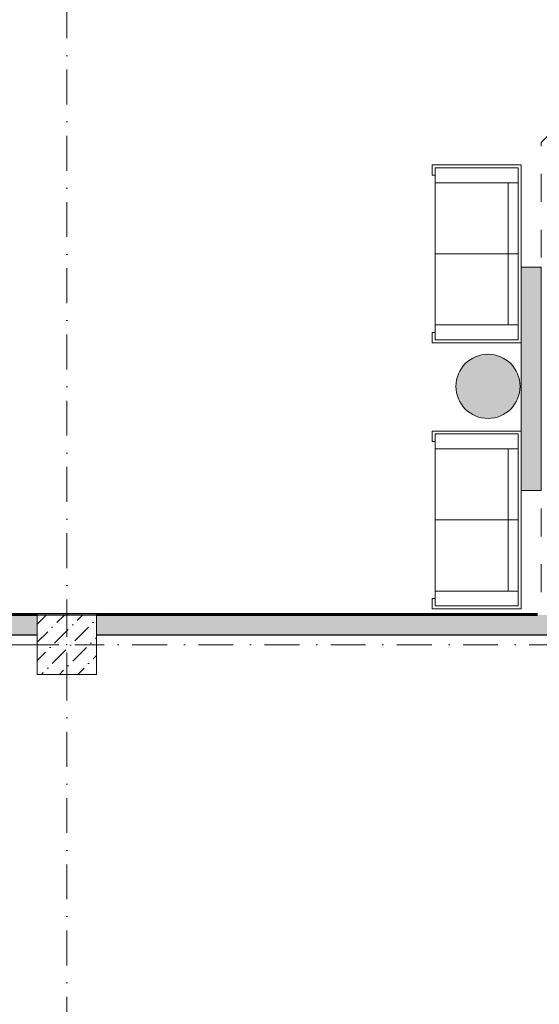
# Model space of a CAD drawing. Header units: millimetres. Extents: x -59761 to 112741, y -57975 to 46221.
# Tile 37 of 256: x 17523 to 22787, y -39640 to -29673. Entities that reach past the tile are written whole.
import ezdxf

# ---------------------------------------------------------------- set-up
doc = ezdxf.new("R2010")
doc.units = ezdxf.units.MM
for name, pattern in [('Wipeout_Contour', [1000, 0, -1000]), ('Штриховая', [564.444447, 282.222223, -282.222223]), ('Штрихпунктирная', [670.277762, 352.777767, -176.388884, 0, -141.111112])]:
    doc.linetypes.add(name, pattern=pattern)
for name, color, linetype in [('Интерьер - Мебель', 7, 'Continuous'), ('Интерьер - Фитостена', 7, 'Continuous'), ('Конструктив - ГКЛ', 7, 'Continuous'), ('Конструктив - Колонны', 7, 'Continuous'), ('Конструктив - Стены Внутр сущ.', 7, 'Continuous'), ('Элемент Модели - Зона', 7, 'Continuous'), ('Элемент Модели - Оси', 2, 'Continuous')]:
    doc.layers.add(name, color=color, linetype=linetype)

msp = doc.modelspace()

# ---------------------------------------------------------------- hatches: boundary and pattern name
at = {"layer": 'Интерьер - Мебель', "linetype": 'Continuous', "lineweight": 0}
msp.add_hatch(color=47, dxfattribs=at).paths.add_polyline_path([(22267.31, -33709.32, 1), (22267.31, -33059.32, 1)])
at = {"layer": 'Интерьер - Фитостена', "linetype": 'Continuous', "lineweight": 0}
msp.add_hatch(color=255, dxfattribs=at).paths.add_polyline_path([(22804.74, -34440), (22804.74, -32178.9), (22604.74, -32178.9), (22604.74, -34440)])
at = {"layer": 'Конструктив - ГКЛ', "linetype": 'Continuous', "lineweight": 5}
msp.add_hatch(color=9, dxfattribs=at).paths.add_polyline_path([(-300, -35688), (-300, -35700), (22769.74, -35700), (22769.74, -35688)])
at = {"layer": 'Конструктив - Стены Внутр сущ.', "linetype": 'Continuous', "lineweight": 15}
for points in [[(9300, -35700), (9300, -35900), (17700, -35900), (17700, -35700)], [(18300, -35700), (18300, -35900), (26700.06, -35900), (26700.06, -35700)]]:
    msp.add_hatch(color=7, dxfattribs=at).paths.add_polyline_path(points)

# ---------------------------------------------------------------- linework, layer by layer
at = {"layer": 'Интерьер - Мебель', "color": 7, "linetype": 'Continuous', "lineweight": 15}
for p, q in [((21702.18, -31143.06), (22602.18, -31143.06)), ((21702.18, -31143.06), (21702.18, -31248.06)), ((21732.18, -31173.06), (21732.18, -32913.06)), ((22572.18, -31173.06), (21732.18, -31173.06)), ((22572.18, -32913.06), (22572.18, -31173.06)), ((22602.18, -31143.06), (22602.18, -32943.06)), ((21702.18, -31248.06), (21732.18, -31248.06)), ((21732.18, -31323.06), (22572.18, -31323.06)), ((22472.18, -31323.06), (22472.18, -32763.06)), ((21732.18, -32043.06), (22572.18, -32043.06)), ((21732.18, -32763.06), (22572.18, -32763.06)), ((21702.18, -32943.06), (21702.18, -32838.06)), ((21702.18, -32838.06), (21732.18, -32838.06)), ((21702.18, -32943.06), (22602.18, -32943.06)), ((21732.18, -32913.06), (22572.18, -32913.06)), ((21702.18, -33836.71), (22602.18, -33836.71)), ((21702.18, -33836.71), (21702.18, -33941.71)), ((21732.18, -33866.71), (21732.18, -35606.71)), ((22572.18, -33866.71), (21732.18, -33866.71)), ((22572.18, -35606.71), (22572.18, -33866.71)), ((22602.18, -33836.71), (22602.18, -35636.71)), ((21702.18, -33941.71), (21732.18, -33941.71)), ((21732.18, -34016.71), (22572.18, -34016.71)), ((22472.18, -34016.71), (22472.18, -35456.71)), ((21732.18, -34736.71), (22572.18, -34736.71)), ((21732.18, -35456.71), (22572.18, -35456.71)), ((21702.18, -35636.71), (21702.18, -35531.71)), ((21702.18, -35531.71), (21732.18, -35531.71)), ((21702.18, -35636.71), (22602.18, -35636.71)), ((21732.18, -35606.71), (22572.18, -35606.71))]:
    msp.add_line(p, q, dxfattribs=at)
at = {"layer": 'Интерьер - Мебель', "color": 7, "linetype": 'Continuous', "lineweight": 15, "flags": 128}
msp.add_lwpolyline([(22267.31, -33709.32, 1), (22267.31, -33059.32, 1)], format="xyb", close=True, dxfattribs=at)
at = {"layer": 'Интерьер - Фитостена', "color": 7, "linetype": 'Continuous', "lineweight": 15, "flags": 128}
msp.add_lwpolyline([(22804.74, -34440), (22804.74, -32178.9), (22604.74, -32178.9), (22604.74, -34440)], close=True, dxfattribs=at)
at = {"layer": 'Конструктив - ГКЛ', "color": 7, "linetype": 'Continuous', "lineweight": 30, "flags": 128}
for points in [[(22769.74, -35688), (-300, -35688)], [(9300, -35700), (17700, -35700)], [(18300, -35700), (22769.74, -35700)]]:
    msp.add_lwpolyline(points, dxfattribs=at)
at = {"layer": 'Конструктив - Стены Внутр сущ.', "color": 7, "linetype": 'Continuous', "lineweight": 30, "flags": 128}
for points in [[(17700, -35700), (9300, -35700)], [(22769.74, -35700), (18300, -35700)], [(9300, -35900), (17700, -35900)], [(18300, -35900), (26700.06, -35900)]]:
    msp.add_lwpolyline(points, dxfattribs=at)
at = {"layer": 'Элемент Модели - Зона', "color": 253, "linetype": 'Штриховая', "lineweight": 15, "flags": 128}
msp.add_lwpolyline([(-8850, -26462.5), (-8890, -26462.5), (-8890, -35700), (300, -35700), (22804.74, -35700), (22804.74, -30917.04), (26685.92, -27035.86), (26700.06, -27050), (26720.02, -27050), (26720.02, -27030), (26680.06, -27030), (26680.06, -26966.28), (22804.74, -23090.96), (22804.74, -20310.5), (20654.74, -20310.5), (20654.74, -17920), (18300, -17920), (18300, -18300), (17700, -18300), (17700, -17920), (9300, -17920), (9300, -18300), (8843.73, -18300), (8843.73, -19745.4), (5659.84, -22929.3), (300, -22929.3), (300, -26350), (300, -26462.5), (300, -26950), (-300, -26950), (-300, -26462.5), (-8250, -26462.5), (-8250, -26950), (-8850, -26950)], close=True, dxfattribs=at)
at = {"layer": 'Элемент Модели - Оси', "color": 7, "linetype": 'Штрихпунктирная', "lineweight": 15}
for p, q in [((18000, 38200), (18000, -55975)), ((-57760.58, -36000), (110650, -36000))]:
    msp.add_line(p, q, dxfattribs=at)

# ---------------------------------------------------------------- next in the draw order: wipeouts: each hides what was drawn before it
at = {"color": 254, "linetype": 'Wipeout_Contour', "lineweight": 0, "ltscale": 9986399.172282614}
msp.add_wipeout([(17700, -36300), (18300, -36300), (18300, -35700), (17700, -35700)], dxfattribs=at).dxf.layer = 'Конструктив - Колонны'

# ---------------------------------------------------------------- next in the draw order: hatches: boundary and pattern name
at = {"layer": 'Конструктив - Колонны', "linetype": 'Continuous', "lineweight": 15}
h = msp.add_hatch(dxfattribs=at)
h.set_pattern_fill('БЕТОН_01_000D', style=0, pattern_type=2)
h.set_pattern_definition([(45, (-45000, -54000), (-183.8478, 183.8478), [195, -65, 0, -65]), (45, (-44977.02, -53793.17), (-183.8478, 183.8478), [195, -65, 0, -65])])
h.paths.add_polyline_path([(17700, -36300), (18300, -36300), (18300, -35700), (17700, -35700)])

# ---------------------------------------------------------------- next in the draw order: linework, layer by layer
at = {"layer": 'Конструктив - Колонны', "color": 7, "linetype": 'Continuous', "lineweight": 0}
for p, q in [((18000, -35920), (18000, -35620)), ((17920, -36000), (17620, -36000)), ((18080, -36000), (18380, -36000)), ((18000, -36080), (18000, -36380))]:
    msp.add_line(p, q, dxfattribs=at)
at = {"layer": 'Конструктив - Колонны', "color": 7, "linetype": 'Continuous', "lineweight": 15, "flags": 128}
msp.add_lwpolyline([(17700, -36300), (18300, -36300), (18300, -35700), (17700, -35700)], close=True, dxfattribs=at)
at = {"layer": 'Конструктив - Колонны', "color": 7, "linetype": 'Continuous', "lineweight": 0}
msp.add_point((18000, -36000), dxfattribs=at)

doc.saveas('drawing.dxf')
